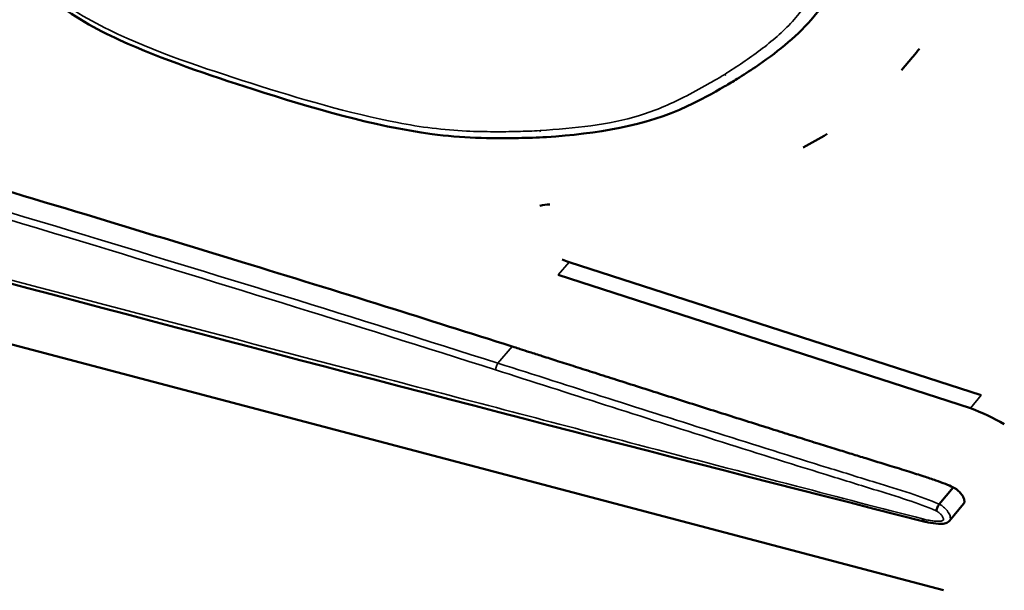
# Model space of a CAD drawing. Header units: inches. Extents: x 1.3 to 22.7, y 0.2 to 18.2.
# Tile 25 of 55: x 7.606 to 8.01, y 13.141 to 13.375. Entities that reach past the tile are written whole.
import ezdxf

# ---------------------------------------------------------------- set-up
doc = ezdxf.new("R2010")
doc.units = ezdxf.units.IN
doc.header["$LTSCALE"] = 0.833333
doc.header["$MEASUREMENT"] = 0
doc.layers.add('Visible (ANSI)', color=7, linetype='Continuous', lineweight=50)
doc.layers.add('Visible Narrow (ANSI)', color=7, linetype='Continuous', lineweight=35)

msp = doc.modelspace()

# ---------------------------------------------------------------- linework, layer by layer
at = {"layer": 'Visible (ANSI)'}
for p, q in [((7.93525, 13.38041), (7.93079, 13.37519)), ((7.985, 13.14122), (7.1255, 13.36809)), ((7.96792, 13.35454), (7.97236, 13.35977)), ((7.90049, 13.35091), (7.90047, 13.35089)), ((7.82237, 13.32707), (7.82233, 13.32707)), ((8.00057, 13.22124), (7.83158, 13.27577)), ((7.82711, 13.27053), (7.99617, 13.21595)), ((7.98907, 13.18343), (7.98334, 13.17652)), ((7.99328, 13.17663), (7.98755, 13.16972))]:
    msp.add_line(p, q, dxfattribs=at)
at = {"layer": 'Visible (ANSI)', "flags": 128}
for points in [[(7.97236, 13.35977, 0.004413), (7.97517, 13.36322, 0.000301)], [(7.93736, 13.32833, -0.007808), (7.92755, 13.32272, -0.000914)], [(7.82364, 13.29941, 0.043045), (7.81967, 13.2989, 0.020716)], [(7.83158, 13.27577, -0.017532), (7.82881, 13.2769, -0.004351)], [(7.99617, 13.21595, -0.030719), (8.00999, 13.20935, -0.012475)]]:
    msp.add_lwpolyline(points, format="xyb", dxfattribs=at)
at = {"layer": 'Visible (ANSI)'}
for points, knots in [([(6.33867, 13.65974), (6.33972, 13.65952), (6.34435, 13.65855), (6.35578, 13.65592), (6.37685, 13.65088), (6.4096, 13.64268), (6.45612, 13.63067), (6.50452, 13.61786), (6.55178, 13.60515), (6.59426, 13.59362), (6.64187, 13.58058), (6.69487, 13.56595), (6.75323, 13.54971), (6.84028, 13.52534), (7.00939, 13.47759), (7.21004, 13.42011), (7.41424, 13.3606), (7.53832, 13.32391), (7.63191, 13.2958), (7.69568, 13.2764), (7.75394, 13.25843), (7.79089, 13.2467), (7.80828, 13.24118)], [0, 0, 0, 0, 0.009513, 0.041989, 0.103346, 0.199513, 0.336424, 0.520017, 0.631176, 0.756234, 0.895932, 1.051016, 1.221724, 1.406292, 1.807929, 2.677688, 3.109515, 3.515113, 3.702409, 3.876348, 4.034665, 4.175099, 4.175099, 4.175099, 4.175099]), ([(7.82233, 13.32707), (7.81854, 13.32685), (7.81468, 13.32672), (7.79925, 13.32644), (7.78746, 13.32668), (7.75115, 13.33153), (7.72645, 13.33892), (7.68377, 13.35256), (7.66539, 13.35868), (7.63767, 13.37128), (7.6279, 13.37669), (7.61514, 13.387), (7.61123, 13.39074), (7.60246, 13.40055), (7.59813, 13.40707), (7.59412, 13.41356)], [0, 0, 0, 0, 0.0242524, 0.0242524, 0.0971463, 0.0971463, 0.2449829, 0.2449829, 0.3561253, 0.3561253, 0.416371, 0.416371, 0.4454931, 0.4454931, 0.4883009, 0.4883009, 0.4883009, 0.4883009]), ([(7.97707, 13.16946), (7.75739, 13.225), (7.54117, 13.28371), (7.2581, 13.35834), (7.18807, 13.37682), (7.11841, 13.3952)], [0, 0, 0, 0, 1.322351, 1.322351, 1.764925, 1.764925, 1.764925, 1.764925]), ([(7.93079, 13.37519), (7.92426, 13.36753), (7.91621, 13.36137), (7.9055, 13.3541), (7.90298, 13.35249), (7.90049, 13.35091)], [0, 0, 0, 0, 0.07004032, 0.07004032, 0.09090035, 0.09090035, 0.09090035, 0.09090035]), ([(7.90047, 13.35089), (7.89884, 13.34987), (7.89715, 13.34887), (7.89046, 13.34498), (7.88533, 13.34222), (7.86307, 13.33161), (7.84255, 13.32841), (7.82237, 13.32707)], [0, 0, 0, 0, 0.0135011, 0.0135011, 0.0540175, 0.0540175, 0.1832873, 0.1832873, 0.1832873, 0.1832873]), ([(7.80828, 13.24118), (7.80857, 13.24109), (7.80966, 13.24074), (7.81205, 13.23997), (7.81588, 13.23875), (7.82099, 13.23711), (7.82723, 13.23512), (7.83445, 13.23282), (7.84248, 13.23025), (7.85439, 13.22646), (7.87015, 13.22144), (7.88941, 13.21533), (7.9054, 13.21027), (7.91764, 13.20642), (7.92606, 13.20377), (7.93382, 13.20135), (7.94088, 13.19916), (7.94728, 13.19718), (7.9546, 13.19492), (7.96241, 13.19252), (7.97036, 13.19005), (7.97666, 13.18806), (7.98164, 13.18639), (7.98564, 13.18494), (7.988, 13.1839), (7.98907, 13.18343)], [0, 0, 0, 0, 0.0022813, 0.0088459, 0.0192752, 0.0331503, 0.0500526, 0.0695632, 0.0912634, 0.1147345, 0.1653143, 0.2179525, 0.2692993, 0.2934416, 0.3160049, 0.336659, 0.3554276, 0.372423, 0.3877573, 0.4138913, 0.4347269, 0.4511623, 0.464099, 0.4744471, 0.4831311, 0.4831311, 0.4831311, 0.4831311]), ([(7.98907, 13.18343), (7.9891, 13.18342), (7.98923, 13.18336), (7.98949, 13.18321), (7.98989, 13.18296), (7.9904, 13.18261), (7.99098, 13.18214), (7.9916, 13.18155), (7.99223, 13.18084), (7.99282, 13.18001), (7.99325, 13.17924), (7.9935, 13.17859), (7.99362, 13.1781), (7.99365, 13.17762), (7.99358, 13.17716), (7.99343, 13.17684), (7.99331, 13.17668), (7.99328, 13.17663)], [0, 0, 0, 0, 0.00026676, 0.0010156, 0.00217404, 0.00367732, 0.00547114, 0.00751497, 0.0097861, 0.01228371, 0.01498026, 0.01634977, 0.01771032, 0.01906444, 0.02043669, 0.02187701, 0.02240198, 0.02240198, 0.02240198, 0.02240198]), ([(7.98208, 13.17385), (7.98208, 13.17385), (7.98208, 13.17386), (7.98213, 13.17407), (7.98221, 13.17431), (7.98239, 13.17481), (7.9825, 13.17507), (7.98273, 13.17556), (7.98286, 13.17579), (7.98311, 13.17621), (7.98323, 13.17638), (7.98334, 13.17652)], [-0.008006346, -0.008006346, -0.008006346, -0.008006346, -0.007969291, -0.007969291, -0.005952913, -0.005952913, -0.003968, -0.003968, -0.001983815, -0.001983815, 0, 0, 0, 0]), ([(7.97665, 13.17046), (7.97665, 13.17045), (7.97665, 13.17045), (7.97667, 13.17021), (7.9767, 13.17001), (7.97681, 13.16969), (7.97688, 13.16958), (7.977, 13.16949), (7.97704, 13.16947), (7.97708, 13.16946)], [-0.000037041, -0.000037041, -0.000037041, -0.000037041, 0, 0, 0.002014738, 0.002014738, 0.003999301, 0.003999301, 0.004775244, 0.004775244, 0.004775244, 0.004775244]), ([(7.98755, 13.16972), (7.98735, 13.16948), (7.9871, 13.16927), (7.98659, 13.16897), (7.98633, 13.16886), (7.98571, 13.16866), (7.98533, 13.16859), (7.98431, 13.16846), (7.98365, 13.16846), (7.9816, 13.16857), (7.98021, 13.1688), (7.97824, 13.1692), (7.97766, 13.16933), (7.97708, 13.16946)], [0, 0, 0, 0, 0.0017571, 0.0017571, 0.00335159, 0.00335159, 0.00561217, 0.00561217, 0.00956287, 0.00956287, 0.01782308, 0.01782308, 0.02128199, 0.02128199, 0.02128199, 0.02128199])]:
    msp.add_open_spline(points, degree=3, knots=knots, dxfattribs=at)
at = {"layer": 'Visible Narrow (ANSI)'}
for p, q in [((7.82711, 13.27053), (7.83158, 13.27577)), ((7.80828, 13.24118), (7.80246, 13.23435)), ((7.99617, 13.21595), (8.00057, 13.22124))]:
    msp.add_line(p, q, dxfattribs=at)
at = {"layer": 'Visible Narrow (ANSI)', "flags": 128}
for points in [[(7.89539, 13.35278, 0.011705), (7.89586, 13.35224, 0.002017)], [(7.90049, 13.35091, -0.026163), (7.90008, 13.3507, -0.008827)], [(7.81971, 13.32972, 0.009295), (7.8199, 13.32924, 0.001293)], [(7.82237, 13.32707, -0.024556), (7.82207, 13.32708, -0.007857)]]:
    msp.add_lwpolyline(points, format="xyb", dxfattribs=at)
at = {"layer": 'Visible Narrow (ANSI)'}
for points, knots in [([(7.80246, 13.23435), (7.74397, 13.25294), (7.68567, 13.27095), (7.55782, 13.30965), (7.48837, 13.33027), (7.29389, 13.38749), (7.16968, 13.4234), (7.04662, 13.45858), (6.92472, 13.49342), (6.80394, 13.5276), (6.62466, 13.57732), (6.5653, 13.5936), (6.47023, 13.61904), (6.43435, 13.62851), (6.38788, 13.6403), (6.37718, 13.64299), (6.35504, 13.64839), (6.34354, 13.65119), (6.33216, 13.65357)], [-4.174531, -4.174531, -4.174531, -4.174531, -3.701923, -3.701923, -3.130842, -3.130842, -2.087153, -2.087153, -2.087153, -1.043576, -1.043576, -0.519716, -0.519716, -0.199283, -0.199283, -0.103167, -0.103167, 0, 0, 0, 0]), ([(6.33138, 13.65092), (6.34276, 13.64854), (6.3542, 13.64574), (6.37632, 13.64034), (6.38701, 13.63766), (6.43347, 13.62587), (6.46935, 13.6164), (6.5644, 13.59095), (6.62376, 13.57466), (6.80303, 13.52492), (6.9238, 13.49073), (7.04571, 13.45587), (7.16876, 13.42069), (7.29297, 13.38476), (7.48744, 13.32753), (7.55689, 13.3069), (7.68472, 13.26819), (7.74299, 13.25018), (7.80149, 13.23159)], [0.000036, 0.000036, 0.000036, 0.000036, 0.103167, 0.103167, 0.199283, 0.199283, 0.519716, 0.519716, 1.043576, 1.043576, 2.087153, 2.087153, 2.087153, 3.130842, 3.130842, 3.701923, 3.701923, 4.174523, 4.174523, 4.174523, 4.174523]), ([(7.81971, 13.32972), (7.81666, 13.32954), (7.81359, 13.32943), (7.8073, 13.32928), (7.80408, 13.32924), (7.7971, 13.32927), (7.79334, 13.32934), (7.78026, 13.32995), (7.7708, 13.33112), (7.74132, 13.33688), (7.72125, 13.34275), (7.70129, 13.34913), (7.68177, 13.35537), (7.66215, 13.36174), (7.63352, 13.37562), (7.62409, 13.38138), (7.60802, 13.39607), (7.60174, 13.40481), (7.59625, 13.41371)], [0.0000492, 0.0000492, 0.0000492, 0.0000492, 0.0260491, 0.0260491, 0.0531182, 0.0531182, 0.0844804, 0.0844804, 0.161489, 0.161489, 0.322978, 0.322978, 0.322978, 0.4811453, 0.4811453, 0.5609118, 0.5609118, 0.6390896, 0.6390896, 0.6390896, 0.6390896]), ([(7.94122, 13.40451), (7.94067, 13.40322), (7.94008, 13.40196), (7.93857, 13.39877), (7.93762, 13.39686), (7.93554, 13.39285), (7.9344, 13.39075), (7.93027, 13.38361), (7.92701, 13.37876), (7.92311, 13.37446), (7.91919, 13.37014), (7.91473, 13.36633), (7.90533, 13.35923), (7.90038, 13.35595), (7.89539, 13.35278)], [0.0000384, 0.0000384, 0.0000384, 0.0000384, 0.013092, 0.013092, 0.0330407, 0.0330407, 0.055464, 0.055464, 0.1109279, 0.1109279, 0.1109279, 0.1667145, 0.1667145, 0.2224684, 0.2224684, 0.2224684, 0.2224684]), ([(7.97665, 13.17046), (7.95936, 13.17483), (7.94208, 13.1794), (7.90315, 13.18957), (7.8815, 13.19523), (7.8254, 13.20992), (7.79101, 13.21894), (7.68419, 13.24699), (7.61206, 13.26596), (7.54033, 13.28484), (7.46898, 13.30362), (7.39802, 13.32232), (7.25724, 13.35943), (7.18742, 13.37785), (7.11797, 13.39617)], [0.000059, 0.000059, 0.000059, 0.000059, 0.137789, 0.137789, 0.311145, 0.311145, 0.588285, 0.588285, 1.176571, 1.176571, 1.176571, 1.764884, 1.764884, 2.353196, 2.353196, 2.353196, 2.353196]), ([(7.89539, 13.35278), (7.89406, 13.35194), (7.89271, 13.35114), (7.8904, 13.34979), (7.88945, 13.34924), (7.88525, 13.34685), (7.88196, 13.34508), (7.87284, 13.3405), (7.86688, 13.33786), (7.86051, 13.33591), (7.85415, 13.33396), (7.84743, 13.33266), (7.83372, 13.33077), (7.82673, 13.33019), (7.81971, 13.32972)], [0.0000327, 0.0000327, 0.0000327, 0.0000327, 0.0148048, 0.0148048, 0.0251054, 0.0251054, 0.0600839, 0.0600839, 0.1201678, 0.1201678, 0.1201678, 0.1802765, 0.1802765, 0.2403359, 0.2403359, 0.2403359, 0.2403359]), ([(7.80246, 13.23435), (7.80235, 13.23422), (7.80223, 13.23403), (7.802, 13.23361), (7.8019, 13.23336), (7.80172, 13.23285), (7.80164, 13.23258), (7.80153, 13.23206), (7.8015, 13.23181), (7.80149, 13.23159)], [0, 0, 0, 0, 0.25, 0.25, 0.5, 0.5, 0.75, 0.75, 1, 1, 1, 1]), ([(7.98334, 13.17652), (7.97946, 13.17823), (7.97533, 13.1797), (7.96667, 13.18253), (7.962, 13.18397), (7.95082, 13.18743), (7.94431, 13.18943), (7.92273, 13.19612), (7.90768, 13.20086), (7.89263, 13.20562), (7.87757, 13.21039), (7.86251, 13.21518), (7.83246, 13.22476), (7.81745, 13.22955), (7.80246, 13.23435)], [-0.4824874, -0.4824874, -0.4824874, -0.4824874, -0.451123, -0.451123, -0.4139536, -0.4139536, -0.3620374, -0.3620374, -0.2415873, -0.2415873, -0.2415873, -0.1207937, -0.1207937, 0, 0, 0, 0]), ([(7.80149, 13.23159), (7.81648, 13.22678), (7.83148, 13.22199), (7.86154, 13.2124), (7.8766, 13.20761), (7.89167, 13.20284), (7.90671, 13.19807), (7.92177, 13.19333), (7.94336, 13.18664), (7.94987, 13.18463), (7.96105, 13.18118), (7.96571, 13.17974), (7.97429, 13.17693), (7.97821, 13.17554), (7.98208, 13.17385)], [0.0000076, 0.0000076, 0.0000076, 0.0000076, 0.1207937, 0.1207937, 0.2415873, 0.2415873, 0.2415873, 0.3620374, 0.3620374, 0.4139536, 0.4139536, 0.451123, 0.451123, 0.4823472, 0.4823472, 0.4823472, 0.4823472]), ([(7.98208, 13.17385), (7.98217, 13.1738), (7.98226, 13.17375), (7.98275, 13.17345), (7.98314, 13.17315), (7.98375, 13.17258), (7.984, 13.17231), (7.98439, 13.17181), (7.98455, 13.17159), (7.98479, 13.17118), (7.98489, 13.171), (7.98503, 13.17068), (7.98507, 13.17054), (7.98512, 13.17032), (7.98513, 13.17022), (7.98508, 13.17007), (7.98503, 13.17001), (7.9849, 13.1699), (7.98481, 13.16985), (7.98472, 13.16981), (7.98454, 13.16972), (7.98434, 13.16967), (7.9838, 13.16957), (7.98345, 13.16954), (7.98263, 13.16952), (7.98216, 13.16954), (7.98106, 13.16963), (7.98043, 13.16972), (7.97899, 13.16995), (7.97817, 13.17011), (7.97712, 13.17035), (7.97689, 13.1704), (7.97665, 13.17046)], [0.0001305, 0.0001305, 0.0001305, 0.0001305, 0.0009074, 0.0009074, 0.00428602, 0.00428602, 0.00688497, 0.00688497, 0.00888415, 0.00888415, 0.01042199, 0.01042199, 0.011545, 0.011545, 0.01232801, 0.01232801, 0.01303062, 0.01303062, 0.01395914, 0.01395914, 0.01395914, 0.01581616, 0.01581616, 0.0187874, 0.0187874, 0.02265002, 0.02265002, 0.02767141, 0.02767141, 0.03419923, 0.03419923, 0.03605619, 0.03605619, 0.03605619, 0.03605619]), ([(7.98756, 13.16972), (7.98767, 13.16985), (7.98777, 13.17001), (7.98798, 13.17074), (7.98791, 13.17103), (7.9878, 13.17162), (7.9877, 13.17187), (7.98747, 13.17241), (7.98732, 13.17269), (7.98697, 13.17327), (7.98676, 13.17358), (7.9862, 13.17429), (7.98586, 13.17466), (7.985, 13.17546), (7.98447, 13.17587), (7.98374, 13.17631), (7.98346, 13.17647), (7.98334, 13.17652)], [-0.01274306, -0.01274306, -0.01274306, -0.01274306, -0.01232801, -0.01232801, -0.011545, -0.011545, -0.01042199, -0.01042199, -0.00888415, -0.00888415, -0.00688497, -0.00688497, -0.00428602, -0.00428602, -0.0009074, -0.0009074, 0, 0, 0, 0])]:
    msp.add_open_spline(points, degree=3, knots=knots, dxfattribs=at)

doc.saveas('drawing.dxf')
